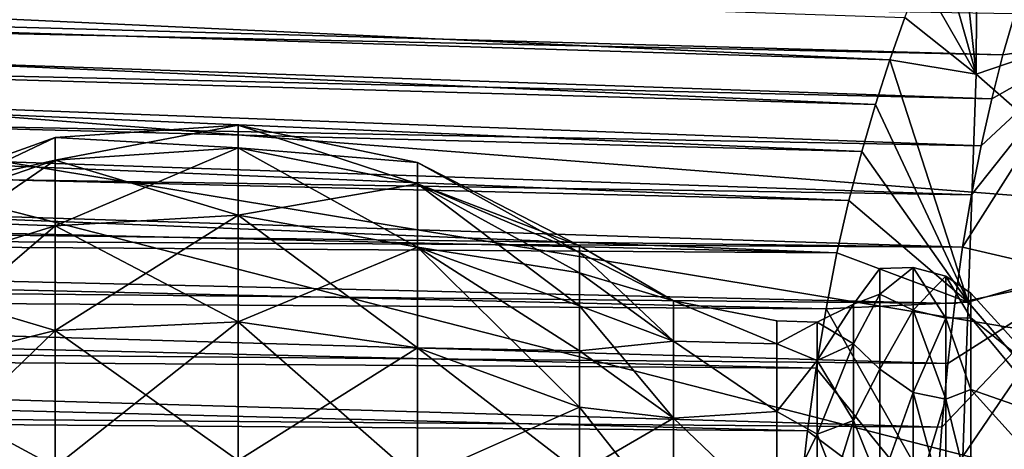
# Model space of a CAD drawing. Header units: millimetres. Extents: x -110 to 119, y -127 to 212.
# Tile 108 of 186: x 45.74 to 55.08, y 3.29 to 7.37. Entities that reach past the tile are written whole.
import ezdxf

# ---------------------------------------------------------------- set-up
doc = ezdxf.new("R2010")
doc.units = ezdxf.units.MM
doc.header["$LTSCALE"] = 26.699852
for name, color, linetype in [('39', 7, 'CONTINUOUS'), ('40', 7, 'CONTINUOUS'), ('449', 7, 'CONTINUOUS'), ('450', 7, 'CONTINUOUS'), ('453', 7, 'CONTINUOUS'), ('454', 7, 'CONTINUOUS'), ('458', 7, 'CONTINUOUS'), ('5', 7, 'CONTINUOUS')]:
    doc.layers.add(name, color=color, linetype=linetype)

msp = doc.modelspace()

# ---------------------------------------------------------------- linework, layer by layer
at = {"layer": '39', "color": 7, "linetype": 'CONTINUOUS', "true_color": 0xa2afbf}
for points in [[(54.8199, 8.8721, -7.6113), (54.8098, 6.8494, -8.6826), (54.6289, 8.5132, -7.833), (54.8199, 8.8721, -7.6113)], [(54.8199, 8.8721, -7.6113), (56.8689, 7.5532, -8.6442), (54.8098, 6.8494, -8.6826), (54.8199, 8.8721, -7.6113)], [(54.6289, 8.5132, -7.833), (54.8098, 6.8494, -8.6826), (54.4463, 8.1345, -8.0502), (54.6289, 8.5132, -7.833)], [(54.4463, 8.1345, -8.0502), (54.8098, 6.8494, -8.6826), (54.2862, 7.7657, -8.2465), (54.4463, 8.1345, -8.0502)], [(54.2862, 7.7657, -8.2465), (54.8098, 6.8494, -8.6826), (54.1346, 7.3847, -8.435), (54.2862, 7.7657, -8.2465)], [(56.8689, 7.5532, -8.6442), (56.6354, 5.2429, -9.7588), (54.8098, 6.8494, -8.6826), (56.8689, 7.5532, -8.6442)], [(54.1346, 7.3847, -8.435), (54.8098, 6.8494, -8.6826), (53.9909, 6.9857, -8.6178), (54.1346, 7.3847, -8.435)], [(55.0636, 7.0313, 8.5507), (55.9189, 7.1591, 8.5026), (55.1761, 7.4216, 8.3705), (55.0636, 7.0313, 8.5507)], [(55.8485, 4.9342, 9.3694), (55.9189, 7.1591, 8.5026), (54.6799, 5.2063, 9.2266), (55.8485, 4.9342, 9.3694)], [(54.6799, 5.2063, 9.2266), (55.9189, 7.1591, 8.5026), (54.7643, 5.703, 9.0678), (54.6799, 5.2063, 9.2266)], [(54.7643, 5.703, 9.0678), (55.9189, 7.1591, 8.5026), (54.8579, 6.1698, 8.9019), (54.7643, 5.703, 9.0678)], [(54.8579, 6.1698, 8.9019), (55.9189, 7.1591, 8.5026), (54.9581, 6.6139, 8.7285), (54.8579, 6.1698, 8.9019)], [(54.9581, 6.6139, 8.7285), (55.9189, 7.1591, 8.5026), (55.0636, 7.0313, 8.5507), (54.9581, 6.6139, 8.7285)], [(53.9909, 6.9857, -8.6178), (54.7325, 4.6843, -9.482), (53.8548, 6.5622, -8.7965), (53.9909, 6.9857, -8.6178)], [(54.8098, 6.8494, -8.6826), (54.7325, 4.6843, -9.482), (53.9909, 6.9857, -8.6178), (54.8098, 6.8494, -8.6826)], [(54.8098, 6.8494, -8.6826), (56.6354, 5.2429, -9.7588), (54.7325, 4.6843, -9.482), (54.8098, 6.8494, -8.6826)], [(53.8548, 6.5622, -8.7965), (54.7325, 4.6843, -9.482), (53.725, 6.1162, -8.9689), (53.8548, 6.5622, -8.7965)], [(53.725, 6.1162, -8.9689), (54.7325, 4.6843, -9.482), (53.6023, 5.6492, -9.1331), (53.725, 6.1162, -8.9689)], [(53.6023, 5.6492, -9.1331), (54.7325, 4.6843, -9.482), (53.4892, 5.154, -9.2897), (53.6023, 5.6492, -9.1331)], [(56.6354, 5.2429, -9.7588), (56.4294, 2.7054, -10.4447), (54.7325, 4.6843, -9.482), (56.6354, 5.2429, -9.7588)], [(53.4892, 5.154, -9.2897), (54.7325, 4.6843, -9.482), (53.3874, 4.6235, -9.4385), (53.4892, 5.154, -9.2897)], [(54.6064, 4.6723, 9.3781), (55.8485, 4.9342, 9.3694), (54.6799, 5.2063, 9.2266), (54.6064, 4.6723, 9.3781)], [(55.7569, 2.5293, 9.9035), (55.8485, 4.9342, 9.3694), (54.4371, 2.8619, 9.7576), (55.7569, 2.5293, 9.9035)], [(54.4371, 2.8619, 9.7576), (55.8485, 4.9342, 9.3694), (54.4843, 3.4993, 9.6464), (54.4371, 2.8619, 9.7576)], [(54.4843, 3.4993, 9.6464), (55.8485, 4.9342, 9.3694), (54.5413, 4.1028, 9.519), (54.4843, 3.4993, 9.6464)], [(54.5413, 4.1028, 9.519), (55.8485, 4.9342, 9.3694), (54.6064, 4.6723, 9.3781), (54.5413, 4.1028, 9.519)], [(54.7325, 4.6843, -9.482), (54.6561, 2.3869, -9.9755), (53.3874, 4.6235, -9.4385), (54.7325, 4.6843, -9.482)], [(54.7325, 4.6843, -9.482), (56.4294, 2.7054, -10.4447), (54.6561, 2.3869, -9.9755), (54.7325, 4.6843, -9.482)], [(53.3874, 4.6235, -9.4385), (54.6561, 2.3869, -9.9755), (53.2938, 4.0609, -9.5763), (53.3874, 4.6235, -9.4385)], [(53.2938, 4.0609, -9.5763), (54.6561, 2.3869, -9.9755), (53.21, 3.4661, -9.7008), (53.2938, 4.0609, -9.5763)], [(53.21, 3.4661, -9.7008), (54.6561, 2.3869, -9.9755), (53.1402, 2.8371, -9.8095), (53.21, 3.4661, -9.7008)]]:
    msp.add_3dface(points, dxfattribs=at)
at = {"layer": '40', "color": 7, "linetype": 'CONTINUOUS', "true_color": 0xa2afbf}
for points in [[(21.976, 7.9809, -9.6101), (22.0484, 8.4655, -9.3971), (53.9909, 6.9857, -8.6178), (21.976, 7.9809, -9.6101)], [(22.0484, 8.4655, -9.3971), (54.1346, 7.3847, -8.435), (53.9909, 6.9857, -8.6178), (22.0484, 8.4655, -9.3971)], [(21.9001, 7.4774, -9.8138), (21.976, 7.9809, -9.6101), (53.8548, 6.5622, -8.7965), (21.9001, 7.4774, -9.8138)], [(21.976, 7.9809, -9.6101), (53.9909, 6.9857, -8.6178), (53.8548, 6.5622, -8.7965), (21.976, 7.9809, -9.6101)], [(55.0636, 7.0313, 8.5507), (55.1761, 7.4216, 8.3705), (22.9067, 7.9376, 9.5872), (55.0636, 7.0313, 8.5507)], [(23.0742, 7.7176, 9.6694), (55.0636, 7.0313, 8.5507), (22.9067, 7.9376, 9.5872), (23.0742, 7.7176, 9.6694)], [(54.9581, 6.6139, 8.7285), (55.0636, 7.0313, 8.5507), (23.0742, 7.7176, 9.6694), (54.9581, 6.6139, 8.7285)], [(23.3418, 7.3463, 9.8019), (54.9581, 6.6139, 8.7285), (23.0742, 7.7176, 9.6694), (23.3418, 7.3463, 9.8019)], [(21.8239, 6.9594, -10.0057), (21.9001, 7.4774, -9.8138), (53.725, 6.1162, -8.9689), (21.8239, 6.9594, -10.0057)], [(21.9001, 7.4774, -9.8138), (53.8548, 6.5622, -8.7965), (53.725, 6.1162, -8.9689), (21.9001, 7.4774, -9.8138)], [(54.8579, 6.1698, 8.9019), (54.9581, 6.6139, 8.7285), (23.3418, 7.3463, 9.8019), (54.8579, 6.1698, 8.9019)], [(23.7217, 6.7669, 9.993), (54.8579, 6.1698, 8.9019), (23.3418, 7.3463, 9.8019), (23.7217, 6.7669, 9.993)], [(21.7507, 6.4316, -10.1837), (21.8239, 6.9594, -10.0057), (53.6023, 5.6492, -9.1331), (21.7507, 6.4316, -10.1837)], [(21.8239, 6.9594, -10.0057), (53.725, 6.1162, -8.9689), (53.6023, 5.6492, -9.1331), (21.8239, 6.9594, -10.0057)], [(54.7643, 5.703, 9.0678), (54.8579, 6.1698, 8.9019), (23.7217, 6.7669, 9.993), (54.7643, 5.703, 9.0678)], [(24.0623, 6.1843, 10.1666), (54.7643, 5.703, 9.0678), (23.7217, 6.7669, 9.993), (24.0623, 6.1843, 10.1666)], [(21.683, 5.899, -10.3462), (21.7507, 6.4316, -10.1837), (53.4892, 5.154, -9.2897), (21.683, 5.899, -10.3462)], [(21.7507, 6.4316, -10.1837), (53.6023, 5.6492, -9.1331), (53.4892, 5.154, -9.2897), (21.7507, 6.4316, -10.1837)], [(54.6799, 5.2063, 9.2266), (54.7643, 5.703, 9.0678), (24.0623, 6.1843, 10.1666), (54.6799, 5.2063, 9.2266)], [(24.3756, 5.5863, 10.3262), (54.6799, 5.2063, 9.2266), (24.0623, 6.1843, 10.1666), (24.3756, 5.5863, 10.3262)], [(21.617, 5.3635, -10.4932), (21.683, 5.899, -10.3462), (53.4892, 5.154, -9.2897), (21.617, 5.3635, -10.4932)], [(24.4767, 5.377, 10.3777), (54.6799, 5.2063, 9.2266), (24.3756, 5.5863, 10.3262), (24.4767, 5.377, 10.3777)], [(21.5526, 4.8224, -10.6258), (21.617, 5.3635, -10.4932), (53.3874, 4.6235, -9.4385), (21.5526, 4.8224, -10.6258)], [(21.617, 5.3635, -10.4932), (53.4892, 5.154, -9.2897), (53.3874, 4.6235, -9.4385), (21.617, 5.3635, -10.4932)], [(54.6064, 4.6723, 9.3781), (54.6799, 5.2063, 9.2266), (24.4767, 5.377, 10.3777), (54.6064, 4.6723, 9.3781)], [(24.6556, 4.981, 10.4692), (54.6064, 4.6723, 9.3781), (24.4767, 5.377, 10.3777), (24.6556, 4.981, 10.4692)], [(54.5413, 4.1028, 9.519), (54.6064, 4.6723, 9.3781), (24.6556, 4.981, 10.4692), (54.5413, 4.1028, 9.519)], [(24.9022, 4.3662, 10.5962), (54.5413, 4.1028, 9.519), (24.6556, 4.981, 10.4692), (24.9022, 4.3662, 10.5962)], [(21.4927, 4.2724, -10.7447), (21.5526, 4.8224, -10.6258), (53.2938, 4.0609, -9.5763), (21.4927, 4.2724, -10.7447)], [(21.5526, 4.8224, -10.6258), (53.3874, 4.6235, -9.4385), (53.2938, 4.0609, -9.5763), (21.5526, 4.8224, -10.6258)], [(54.4843, 3.4993, 9.6464), (54.5413, 4.1028, 9.519), (24.9022, 4.3662, 10.5962), (54.4843, 3.4993, 9.6464)], [(25.1166, 3.7371, 10.7079), (54.4843, 3.4993, 9.6464), (24.9022, 4.3662, 10.5962), (25.1166, 3.7371, 10.7079)], [(21.44, 3.71, -10.8502), (21.4927, 4.2724, -10.7447), (53.21, 3.4661, -9.7008), (21.44, 3.71, -10.8502)], [(21.4927, 4.2724, -10.7447), (53.2938, 4.0609, -9.5763), (53.21, 3.4661, -9.7008), (21.4927, 4.2724, -10.7447)], [(54.4371, 2.8619, 9.7576), (54.4843, 3.4993, 9.6464), (25.1166, 3.7371, 10.7079), (54.4371, 2.8619, 9.7576)], [(25.2993, 3.0879, 10.8042), (54.4371, 2.8619, 9.7576), (25.1166, 3.7371, 10.7079), (25.2993, 3.0879, 10.8042)], [(21.3971, 3.132, -10.9423), (21.44, 3.71, -10.8502), (53.1402, 2.8371, -9.8095), (21.3971, 3.132, -10.9423)], [(21.44, 3.71, -10.8502), (53.21, 3.4661, -9.7008), (53.1402, 2.8371, -9.8095), (21.44, 3.71, -10.8502)]]:
    msp.add_3dface(points, dxfattribs=at)
at = {"layer": '449', "color": 7, "linetype": 'CONTINUOUS', "true_color": 0xa2afbf}
for points in [[(53.8981, 5.0063, 50.025), (53.8981, 4.7613, 51.572), (54.212, 5.0161, 50.7462), (53.8981, 5.0063, 50.025)], [(54.212, 5.0161, 50.7462), (53.8981, 4.7613, 51.572), (54.212, 4.6097, 52.1302), (54.212, 5.0161, 50.7462)], [(53.8981, 4.7613, 48.478), (53.8981, 5.0063, 50.025), (54.212, 5.0161, 49.3038), (53.8981, 4.7613, 48.478)], [(54.212, 5.0161, 49.3038), (53.8981, 5.0063, 50.025), (54.212, 5.0161, 50.7462), (54.212, 5.0161, 49.3038)], [(54.212, 4.6097, 47.9198), (53.8981, 4.7613, 48.478), (54.212, 5.0161, 49.3038), (54.212, 4.6097, 47.9198)], [(54.212, 4.6097, 47.9198), (54.212, 5.0161, 49.3038), (54.5207, 4.5326, 47.955), (54.212, 4.6097, 47.9198)], [(54.212, 5.0161, 49.3038), (54.212, 5.0161, 50.7462), (54.5207, 4.9321, 49.3159), (54.212, 5.0161, 49.3038)], [(54.5207, 4.5326, 47.955), (54.212, 5.0161, 49.3038), (54.5207, 4.9321, 49.3159), (54.5207, 4.5326, 47.955)], [(54.212, 5.0161, 50.7462), (54.212, 4.6097, 52.1302), (54.5207, 4.9321, 50.7341), (54.212, 5.0161, 50.7462)], [(54.5207, 4.9321, 49.3159), (54.212, 5.0161, 50.7462), (54.5207, 4.9321, 50.7341), (54.5207, 4.9321, 49.3159)], [(54.5207, 4.9321, 50.7341), (54.212, 4.6097, 52.1302), (54.5207, 4.5326, 52.095), (54.5207, 4.9321, 50.7341)], [(54.5207, 4.5326, 47.955), (54.5207, 4.9321, 49.3159), (54.759, 4.5365, 48.551), (54.5207, 4.5326, 47.955)], [(54.5207, 4.9321, 49.3159), (54.5207, 4.9321, 50.7341), (54.759, 4.77, 50.025), (54.5207, 4.9321, 49.3159)], [(54.759, 4.5365, 48.551), (54.5207, 4.9321, 49.3159), (54.759, 4.77, 50.025), (54.759, 4.5365, 48.551)], [(54.5207, 4.9321, 50.7341), (54.5207, 4.5326, 52.095), (54.759, 4.5365, 51.499), (54.5207, 4.9321, 50.7341)], [(54.759, 4.77, 50.025), (54.5207, 4.9321, 50.7341), (54.759, 4.5365, 51.499), (54.759, 4.77, 50.025)], [(53.8981, 4.7613, 51.572), (53.8981, 4.0502, 52.9676), (54.212, 4.6097, 52.1302), (53.8981, 4.7613, 51.572)], [(53.8981, 4.0502, 47.0824), (53.8981, 4.7613, 48.478), (54.212, 4.6097, 47.9198), (53.8981, 4.0502, 47.0824)], [(54.212, 4.6097, 52.1302), (53.8981, 4.0502, 52.9676), (54.212, 3.8299, 53.3436), (54.212, 4.6097, 52.1302)], [(54.212, 3.8299, 46.7064), (53.8981, 4.0502, 47.0824), (54.212, 4.6097, 47.9198), (54.212, 3.8299, 46.7064)], [(54.212, 3.8299, 46.7064), (54.212, 4.6097, 47.9198), (54.5207, 3.7658, 46.7619), (54.212, 3.8299, 46.7064)], [(54.5207, 3.7658, 46.7619), (54.212, 4.6097, 47.9198), (54.5207, 4.5326, 47.955), (54.5207, 3.7658, 46.7619)], [(54.212, 4.6097, 52.1302), (54.212, 3.8299, 53.3436), (54.5207, 4.5326, 52.095), (54.212, 4.6097, 52.1302)], [(54.5207, 4.5326, 52.095), (54.212, 3.8299, 53.3436), (54.5207, 3.7658, 53.2881), (54.5207, 4.5326, 52.095)], [(54.759, 3.859, 47.2213), (54.5207, 4.5326, 47.955), (54.759, 4.5365, 48.551), (54.759, 3.859, 47.2213)], [(54.759, 4.5365, 51.499), (54.5207, 4.5326, 52.095), (54.759, 3.859, 52.8287), (54.759, 4.5365, 51.499)], [(54.5207, 3.7658, 46.7619), (54.5207, 4.5326, 47.955), (54.759, 3.859, 47.2213), (54.5207, 3.7658, 46.7619)], [(54.5207, 4.5326, 52.095), (54.5207, 3.7658, 53.2881), (54.759, 3.859, 52.8287), (54.5207, 4.5326, 52.095)], [(53.8981, 4.0502, 52.9676), (53.8981, 2.9426, 54.0752), (54.212, 3.8299, 53.3436), (53.8981, 4.0502, 52.9676)], [(53.8981, 2.9426, 45.9748), (53.8981, 4.0502, 47.0824), (54.212, 3.8299, 46.7064), (53.8981, 2.9426, 45.9748)], [(54.212, 3.8299, 53.3436), (53.8981, 2.9426, 54.0752), (54.212, 2.7398, 54.2882), (54.212, 3.8299, 53.3436)], [(54.212, 2.7398, 45.7618), (53.8981, 2.9426, 45.9748), (54.212, 3.8299, 46.7064), (54.212, 2.7398, 45.7618)], [(54.212, 2.7398, 45.7618), (54.212, 3.8299, 46.7064), (54.5207, 2.6939, 45.8332), (54.212, 2.7398, 45.7618)], [(54.5207, 2.6939, 45.8332), (54.212, 3.8299, 46.7064), (54.5207, 3.7658, 46.7619), (54.5207, 2.6939, 45.8332)], [(54.212, 3.8299, 53.3436), (54.212, 2.7398, 54.2882), (54.5207, 3.7658, 53.2881), (54.212, 3.8299, 53.3436)], [(54.759, 2.8037, 46.166), (54.5207, 3.7658, 46.7619), (54.759, 3.859, 47.2213), (54.759, 2.8037, 46.166)], [(54.759, 3.859, 52.8287), (54.5207, 3.7658, 53.2881), (54.759, 2.8037, 53.884), (54.759, 3.859, 52.8287)], [(54.5207, 3.7658, 53.2881), (54.212, 2.7398, 54.2882), (54.5207, 2.6939, 54.2168), (54.5207, 3.7658, 53.2881)], [(54.5207, 2.6939, 45.8332), (54.5207, 3.7658, 46.7619), (54.759, 2.8037, 46.166), (54.5207, 2.6939, 45.8332)], [(54.5207, 3.7658, 53.2881), (54.5207, 2.6939, 54.2168), (54.759, 2.8037, 53.884), (54.5207, 3.7658, 53.2881)]]:
    msp.add_3dface(points, dxfattribs=at)
at = {"layer": '450', "color": 7, "linetype": 'CONTINUOUS', "true_color": 0xa2afbf}
for points in [[(54.759, 4.5365, 48.551), (54.759, 4.77, 50.025), (55.5539, 3.8962, 49.4648), (54.759, 4.5365, 48.551)], [(54.759, 4.77, 50.025), (54.759, 4.5365, 51.499), (55.5539, 3.8962, 50.5852), (54.759, 4.77, 50.025)], [(55.5539, 3.8962, 49.4648), (54.759, 4.77, 50.025), (55.5539, 3.8962, 50.5852), (55.5539, 3.8962, 49.4648)], [(54.759, 3.859, 47.2213), (54.759, 4.5365, 48.551), (55.5539, 3.5806, 48.3898), (54.759, 3.859, 47.2213)], [(55.5539, 3.5806, 48.3898), (54.759, 4.5365, 48.551), (55.5539, 3.8962, 49.4648), (55.5539, 3.5806, 48.3898)], [(54.759, 4.5365, 51.499), (54.759, 3.859, 52.8287), (55.5539, 3.5806, 51.6602), (54.759, 4.5365, 51.499)], [(55.5539, 3.8962, 50.5852), (54.759, 4.5365, 51.499), (55.5539, 3.5806, 51.6602), (55.5539, 3.8962, 50.5852)], [(54.759, 2.8037, 46.166), (54.759, 3.859, 47.2213), (55.5539, 2.9748, 47.4473), (54.759, 2.8037, 46.166)], [(55.5539, 2.9748, 47.4473), (54.759, 3.859, 47.2213), (55.5539, 3.5806, 48.3898), (55.5539, 2.9748, 47.4473)], [(54.759, 3.859, 52.8287), (54.759, 2.8037, 53.884), (55.5539, 2.9748, 52.6027), (54.759, 3.859, 52.8287)], [(55.5539, 3.5806, 51.6602), (54.759, 3.859, 52.8287), (55.5539, 2.9748, 52.6027), (55.5539, 3.5806, 51.6602)]]:
    msp.add_3dface(points, dxfattribs=at)
at = {"layer": '453', "color": 7, "linetype": 'CONTINUOUS', "true_color": 0xa2afbf}
for points in [[(51.0486, 5.22, 50.025), (51.0486, 5.1557, 50.8416), (51.94, 4.6975, 50.7004), (51.0486, 5.22, 50.025)], [(51.0486, 5.1557, 49.2084), (51.0486, 5.22, 50.025), (51.94, 4.6975, 49.3496), (51.0486, 5.1557, 49.2084)], [(51.94, 4.6975, 49.3496), (51.0486, 5.22, 50.025), (51.94, 4.6975, 50.7004), (51.94, 4.6975, 49.3496)], [(51.0486, 5.1557, 50.8416), (51.0486, 4.9645, 51.6381), (51.94, 4.6975, 50.7004), (51.0486, 5.1557, 50.8416)], [(51.0486, 4.9645, 48.4119), (51.0486, 5.1557, 49.2084), (51.94, 4.317, 48.0535), (51.0486, 4.9645, 48.4119)], [(51.94, 4.317, 48.0535), (51.0486, 5.1557, 49.2084), (51.94, 4.6975, 49.3496), (51.94, 4.317, 48.0535)], [(51.0486, 4.9645, 51.6381), (51.0486, 4.6511, 52.3948), (51.94, 4.317, 51.9965), (51.0486, 4.9645, 51.6381)], [(51.94, 4.6975, 50.7004), (51.0486, 4.9645, 51.6381), (51.94, 4.317, 51.9965), (51.94, 4.6975, 50.7004)], [(51.0486, 4.6511, 47.6552), (51.0486, 4.9645, 48.4119), (51.94, 4.317, 48.0535), (51.0486, 4.6511, 47.6552)], [(51.94, 4.317, 48.0535), (51.94, 4.6975, 49.3496), (52.9218, 4.2893, 48.6313), (51.94, 4.317, 48.0535)], [(51.94, 4.6975, 49.3496), (51.94, 4.6975, 50.7004), (52.9218, 4.51, 50.025), (51.94, 4.6975, 49.3496)], [(52.9218, 4.2893, 48.6313), (51.94, 4.6975, 49.3496), (52.9218, 4.51, 50.025), (52.9218, 4.2893, 48.6313)], [(51.94, 4.6975, 50.7004), (51.94, 4.317, 51.9965), (52.9218, 4.2893, 51.4187), (51.94, 4.6975, 50.7004)], [(52.9218, 4.51, 50.025), (51.94, 4.6975, 50.7004), (52.9218, 4.2893, 51.4187), (52.9218, 4.51, 50.025)], [(51.0486, 4.6511, 52.3948), (51.0486, 4.2231, 53.0932), (51.94, 4.317, 51.9965), (51.0486, 4.6511, 52.3948)], [(51.0486, 4.2231, 46.9568), (51.0486, 4.6511, 47.6552), (51.94, 3.5867, 46.9171), (51.0486, 4.2231, 46.9568)], [(51.94, 3.5867, 46.9171), (51.0486, 4.6511, 47.6552), (51.94, 4.317, 48.0535), (51.94, 3.5867, 46.9171)], [(51.94, 4.317, 51.9965), (51.0486, 4.2231, 53.0932), (51.94, 3.5867, 53.1329), (51.94, 4.317, 51.9965)], [(51.94, 3.5867, 46.9171), (51.94, 4.317, 48.0535), (52.9218, 3.6487, 47.3741), (51.94, 3.5867, 46.9171)], [(52.9218, 3.6487, 47.3741), (51.94, 4.317, 48.0535), (52.9218, 4.2893, 48.6313), (52.9218, 3.6487, 47.3741)], [(51.94, 4.317, 51.9965), (51.94, 3.5867, 53.1329), (52.9218, 3.6487, 52.6759), (51.94, 4.317, 51.9965)], [(52.9218, 4.2893, 51.4187), (51.94, 4.317, 51.9965), (52.9218, 3.6487, 52.6759), (52.9218, 4.2893, 51.4187)], [(51.0486, 4.2231, 53.0932), (51.0486, 3.6911, 53.7161), (51.94, 3.5867, 53.1329), (51.0486, 4.2231, 53.0932)], [(51.0486, 3.6911, 46.3339), (51.0486, 4.2231, 46.9568), (51.94, 3.5867, 46.9171), (51.0486, 3.6911, 46.3339)], [(51.0486, 3.6911, 53.7161), (51.0486, 3.0682, 54.2481), (51.94, 3.5867, 53.1329), (51.0486, 3.6911, 53.7161)], [(51.0486, 3.0682, 45.8019), (51.0486, 3.6911, 46.3339), (51.94, 2.5658, 46.0326), (51.0486, 3.0682, 45.8019)], [(51.94, 2.5658, 46.0326), (51.0486, 3.6911, 46.3339), (51.94, 3.5867, 46.9171), (51.94, 2.5658, 46.0326)], [(52.9218, 2.6509, 46.3763), (51.94, 3.5867, 46.9171), (52.9218, 3.6487, 47.3741), (52.9218, 2.6509, 46.3763)], [(52.9218, 3.6487, 52.6759), (51.94, 3.5867, 53.1329), (52.9218, 2.6509, 53.6737), (52.9218, 3.6487, 52.6759)], [(51.94, 3.5867, 53.1329), (51.0486, 3.0682, 54.2481), (51.94, 2.5658, 54.0174), (51.94, 3.5867, 53.1329)], [(51.94, 2.5658, 46.0326), (51.94, 3.5867, 46.9171), (52.9218, 2.6509, 46.3763), (51.94, 2.5658, 46.0326)], [(51.94, 3.5867, 53.1329), (51.94, 2.5658, 54.0174), (52.9218, 2.6509, 53.6737), (51.94, 3.5867, 53.1329)]]:
    msp.add_3dface(points, dxfattribs=at)
at = {"layer": '454', "color": 7, "linetype": 'CONTINUOUS', "true_color": 0xa2afbf}
for points in [[(53.8981, 4.7613, 51.572), (53.8981, 5.0063, 50.025), (53.6466, 4.6682, 50.6962), (53.8981, 4.7613, 51.572)], [(53.8981, 5.0063, 50.025), (53.8981, 4.7613, 48.478), (53.6466, 4.6682, 49.3538), (53.8981, 5.0063, 50.025)], [(53.6466, 4.6682, 50.6962), (53.8981, 5.0063, 50.025), (53.6466, 4.6682, 49.3538), (53.6466, 4.6682, 50.6962)], [(53.8981, 4.0502, 52.9676), (53.8981, 4.7613, 51.572), (53.6466, 4.29, 51.9842), (53.8981, 4.0502, 52.9676)], [(53.6466, 4.29, 51.9842), (53.8981, 4.7613, 51.572), (53.6466, 4.6682, 50.6962), (53.6466, 4.29, 51.9842)], [(53.8981, 4.7613, 48.478), (53.8981, 4.0502, 47.0824), (53.6466, 4.29, 48.0658), (53.8981, 4.7613, 48.478)], [(53.6466, 4.6682, 49.3538), (53.8981, 4.7613, 48.478), (53.6466, 4.29, 48.0658), (53.6466, 4.6682, 49.3538)], [(53.6466, 4.29, 51.9842), (53.6466, 4.6682, 50.6962), (53.304, 4.1316, 51.9119), (53.6466, 4.29, 51.9842)], [(53.6466, 4.6682, 50.6962), (53.6466, 4.6682, 49.3538), (53.304, 4.4959, 50.6714), (53.6466, 4.6682, 50.6962)], [(53.304, 4.1316, 51.9119), (53.6466, 4.6682, 50.6962), (53.304, 4.4959, 50.6714), (53.304, 4.1316, 51.9119)], [(53.6466, 4.6682, 49.3538), (53.6466, 4.29, 48.0658), (53.304, 4.4959, 49.3786), (53.6466, 4.6682, 49.3538)], [(53.304, 4.4959, 50.6714), (53.6466, 4.6682, 49.3538), (53.304, 4.4959, 49.3786), (53.304, 4.4959, 50.6714)], [(52.9218, 4.2893, 48.6313), (52.9218, 4.51, 50.025), (53.304, 4.4959, 49.3786), (52.9218, 4.2893, 48.6313)], [(52.9218, 4.51, 50.025), (52.9218, 4.2893, 51.4187), (53.304, 4.4959, 50.6714), (52.9218, 4.51, 50.025)], [(52.9218, 4.51, 50.025), (53.304, 4.4959, 50.6714), (53.304, 4.4959, 49.3786), (52.9218, 4.51, 50.025)], [(52.9218, 4.2893, 48.6313), (53.304, 4.4959, 49.3786), (53.304, 4.1316, 48.1381), (52.9218, 4.2893, 48.6313)], [(52.9218, 4.2893, 51.4187), (53.304, 4.1316, 51.9119), (53.304, 4.4959, 50.6714), (52.9218, 4.2893, 51.4187)], [(53.304, 4.4959, 49.3786), (53.6466, 4.29, 48.0658), (53.304, 4.1316, 48.1381), (53.304, 4.4959, 49.3786)], [(52.9218, 3.6487, 47.3741), (52.9218, 4.2893, 48.6313), (53.304, 4.1316, 48.1381), (52.9218, 3.6487, 47.3741)], [(52.9218, 4.2893, 51.4187), (52.9218, 3.6487, 52.6759), (53.304, 4.1316, 51.9119), (52.9218, 4.2893, 51.4187)], [(53.6466, 3.5643, 53.1135), (53.6466, 4.29, 51.9842), (53.304, 3.4327, 52.9994), (53.6466, 3.5643, 53.1135)], [(53.304, 3.4327, 52.9994), (53.6466, 4.29, 51.9842), (53.304, 4.1316, 51.9119), (53.304, 3.4327, 52.9994)], [(53.6466, 4.29, 48.0658), (53.6466, 3.5643, 46.9365), (53.304, 4.1316, 48.1381), (53.6466, 4.29, 48.0658)], [(53.6466, 3.5643, 53.1135), (53.8981, 4.0502, 52.9676), (53.6466, 4.29, 51.9842), (53.6466, 3.5643, 53.1135)], [(53.6466, 4.29, 48.0658), (53.8981, 4.0502, 47.0824), (53.6466, 3.5643, 46.9365), (53.6466, 4.29, 48.0658)], [(52.9218, 3.6487, 47.3741), (53.304, 4.1316, 48.1381), (53.304, 3.4327, 47.0506), (52.9218, 3.6487, 47.3741)], [(52.9218, 3.6487, 52.6759), (53.304, 3.4327, 52.9994), (53.304, 4.1316, 51.9119), (52.9218, 3.6487, 52.6759)], [(53.304, 4.1316, 48.1381), (53.6466, 3.5643, 46.9365), (53.304, 3.4327, 47.0506), (53.304, 4.1316, 48.1381)], [(53.8981, 2.9426, 54.0752), (53.8981, 4.0502, 52.9676), (53.6466, 3.5643, 53.1135), (53.8981, 2.9426, 54.0752)], [(53.8981, 4.0502, 47.0824), (53.8981, 2.9426, 45.9748), (53.6466, 3.5643, 46.9365), (53.8981, 4.0502, 47.0824)], [(52.9218, 2.6509, 46.3763), (52.9218, 3.6487, 47.3741), (53.304, 3.4327, 47.0506), (52.9218, 2.6509, 46.3763)], [(52.9218, 3.6487, 52.6759), (52.9218, 2.6509, 53.6737), (53.304, 3.4327, 52.9994), (52.9218, 3.6487, 52.6759)], [(53.6466, 2.5498, 53.9925), (53.6466, 3.5643, 53.1135), (53.304, 2.4556, 53.8461), (53.6466, 2.5498, 53.9925)], [(53.304, 2.4556, 53.8461), (53.6466, 3.5643, 53.1135), (53.304, 3.4327, 52.9994), (53.304, 2.4556, 53.8461)], [(53.6466, 3.5643, 46.9365), (53.6466, 2.5498, 46.0575), (53.304, 3.4327, 47.0506), (53.6466, 3.5643, 46.9365)], [(53.6466, 2.5498, 53.9925), (53.8981, 2.9426, 54.0752), (53.6466, 3.5643, 53.1135), (53.6466, 2.5498, 53.9925)], [(53.6466, 3.5643, 46.9365), (53.8981, 2.9426, 45.9748), (53.6466, 2.5498, 46.0575), (53.6466, 3.5643, 46.9365)], [(52.9218, 2.6509, 46.3763), (53.304, 3.4327, 47.0506), (53.304, 2.4556, 46.2039), (52.9218, 2.6509, 46.3763)], [(52.9218, 2.6509, 53.6737), (53.304, 2.4556, 53.8461), (53.304, 3.4327, 52.9994), (52.9218, 2.6509, 53.6737)], [(53.304, 3.4327, 47.0506), (53.6466, 2.5498, 46.0575), (53.304, 2.4556, 46.2039), (53.304, 3.4327, 47.0506)]]:
    msp.add_3dface(points, dxfattribs=at)
at = {"layer": '458', "color": 7, "linetype": 'CONTINUOUS', "true_color": 0xa2afbf}
for points in [[(46.0809, 6.2463, 50.025), (46.0809, 6.0334, 51.6417), (47.8143, 6.3652, 50.025), (46.0809, 6.2463, 50.025)], [(47.8143, 6.1483, 48.3776), (46.0809, 6.2463, 50.025), (47.8143, 6.3652, 50.025), (47.8143, 6.1483, 48.3776)], [(47.8143, 6.3652, 50.025), (46.0809, 6.0334, 51.6417), (47.8143, 6.1483, 51.6724), (47.8143, 6.3652, 50.025)], [(47.8143, 6.1483, 48.3776), (47.8143, 6.3652, 50.025), (49.5156, 5.8072, 48.469), (47.8143, 6.1483, 48.3776)], [(47.8143, 6.3652, 50.025), (47.8143, 6.1483, 51.6724), (49.5156, 6.0121, 50.025), (47.8143, 6.3652, 50.025)], [(49.5156, 5.8072, 48.469), (47.8143, 6.3652, 50.025), (49.5156, 6.0121, 50.025), (49.5156, 5.8072, 48.469)], [(44.4438, 5.664, 50.025), (44.4438, 5.471, 51.491), (46.0809, 6.2463, 50.025), (44.4438, 5.664, 50.025)], [(46.0809, 6.0334, 48.4083), (44.4438, 5.664, 50.025), (46.0809, 6.2463, 50.025), (46.0809, 6.0334, 48.4083)], [(46.0809, 6.2463, 50.025), (44.4438, 5.471, 51.491), (46.0809, 6.0334, 51.6417), (46.0809, 6.2463, 50.025)], [(46.0809, 6.0334, 48.4083), (46.0809, 6.2463, 50.025), (47.8143, 6.1483, 48.3776), (46.0809, 6.0334, 48.4083)], [(47.8143, 5.5124, 46.8424), (46.0809, 6.0334, 48.4083), (47.8143, 6.1483, 48.3776), (47.8143, 5.5124, 46.8424)], [(46.0809, 6.0334, 51.6417), (46.0809, 5.4094, 53.1481), (47.8143, 6.1483, 51.6724), (46.0809, 6.0334, 51.6417)], [(47.8143, 6.1483, 51.6724), (46.0809, 5.4094, 53.1481), (47.8143, 5.5124, 53.2076), (47.8143, 6.1483, 51.6724)], [(47.8143, 5.5124, 46.8424), (47.8143, 6.1483, 48.3776), (49.5156, 5.2066, 47.019), (47.8143, 5.5124, 46.8424)], [(49.5156, 5.2066, 47.019), (47.8143, 6.1483, 48.3776), (49.5156, 5.8072, 48.469), (49.5156, 5.2066, 47.019)], [(47.8143, 6.1483, 51.6724), (47.8143, 5.5124, 53.2076), (49.5156, 5.8072, 51.581), (47.8143, 6.1483, 51.6724)], [(49.5156, 6.0121, 50.025), (47.8143, 6.1483, 51.6724), (49.5156, 5.8072, 51.581), (49.5156, 6.0121, 50.025)], [(44.4438, 5.471, 48.559), (44.4438, 5.664, 50.025), (46.0809, 6.0334, 48.4083), (44.4438, 5.471, 48.559)], [(46.0809, 5.4094, 46.9019), (44.4438, 5.471, 48.559), (46.0809, 6.0334, 48.4083), (46.0809, 5.4094, 46.9019)], [(44.4438, 5.471, 51.491), (44.4438, 4.9052, 52.857), (46.0809, 6.0334, 51.6417), (44.4438, 5.471, 51.491)], [(46.0809, 6.0334, 51.6417), (44.4438, 4.9052, 52.857), (46.0809, 5.4094, 53.1481), (46.0809, 6.0334, 51.6417)], [(46.0809, 5.4094, 46.9019), (46.0809, 6.0334, 48.4083), (47.8143, 5.5124, 46.8424), (46.0809, 5.4094, 46.9019)], [(51.0486, 5.22, 50.025), (51.0486, 5.1557, 49.2084), (49.5156, 6.0121, 50.025), (51.0486, 5.22, 50.025)], [(51.0486, 5.22, 50.025), (49.5156, 6.0121, 50.025), (49.5156, 5.8072, 51.581), (51.0486, 5.22, 50.025)], [(51.0486, 5.1557, 49.2084), (49.5156, 5.8072, 48.469), (49.5156, 6.0121, 50.025), (51.0486, 5.1557, 49.2084)], [(49.5156, 5.8072, 51.581), (47.8143, 5.5124, 53.2076), (49.5156, 5.2066, 53.031), (49.5156, 5.8072, 51.581)], [(51.0486, 4.9645, 51.6381), (51.0486, 5.1557, 50.8416), (49.5156, 5.8072, 51.581), (51.0486, 4.9645, 51.6381)], [(51.0486, 4.9645, 51.6381), (49.5156, 5.8072, 51.581), (49.5156, 5.2066, 53.031), (51.0486, 4.9645, 51.6381)], [(51.0486, 5.1557, 50.8416), (51.0486, 5.22, 50.025), (49.5156, 5.8072, 51.581), (51.0486, 5.1557, 50.8416)], [(51.0486, 5.1557, 49.2084), (51.0486, 4.9645, 48.4119), (49.5156, 5.8072, 48.469), (51.0486, 5.1557, 49.2084)], [(51.0486, 4.9645, 48.4119), (51.0486, 4.6511, 47.6552), (49.5156, 5.8072, 48.469), (51.0486, 4.9645, 48.4119)], [(51.0486, 4.6511, 47.6552), (49.5156, 5.2066, 47.019), (49.5156, 5.8072, 48.469), (51.0486, 4.6511, 47.6552)], [(47.8143, 4.5009, 45.5241), (46.0809, 5.4094, 46.9019), (47.8143, 5.5124, 46.8424), (47.8143, 4.5009, 45.5241)], [(46.0809, 5.4094, 53.1481), (46.0809, 4.4168, 54.4418), (47.8143, 5.5124, 53.2076), (46.0809, 5.4094, 53.1481)], [(47.8143, 5.5124, 53.2076), (46.0809, 4.4168, 54.4418), (47.8143, 4.5009, 54.5259), (47.8143, 5.5124, 53.2076)], [(47.8143, 4.5009, 45.5241), (47.8143, 5.5124, 46.8424), (49.5156, 4.2512, 45.7738), (47.8143, 4.5009, 45.5241)], [(49.5156, 4.2512, 45.7738), (47.8143, 5.5124, 46.8424), (49.5156, 5.2066, 47.019), (49.5156, 4.2512, 45.7738)], [(47.8143, 5.5124, 53.2076), (47.8143, 4.5009, 54.5259), (49.5156, 5.2066, 53.031), (47.8143, 5.5124, 53.2076)], [(44.4438, 4.9052, 47.193), (44.4438, 5.471, 48.559), (46.0809, 5.4094, 46.9019), (44.4438, 4.9052, 47.193)], [(46.0809, 4.4168, 45.6082), (44.4438, 4.9052, 47.193), (46.0809, 5.4094, 46.9019), (46.0809, 4.4168, 45.6082)], [(44.4438, 4.9052, 52.857), (44.4438, 4.0051, 54.0301), (46.0809, 5.4094, 53.1481), (44.4438, 4.9052, 52.857)], [(46.0809, 5.4094, 53.1481), (44.4438, 4.0051, 54.0301), (46.0809, 4.4168, 54.4418), (46.0809, 5.4094, 53.1481)], [(46.0809, 4.4168, 45.6082), (46.0809, 5.4094, 46.9019), (47.8143, 4.5009, 45.5241), (46.0809, 4.4168, 45.6082)], [(49.5156, 5.2066, 53.031), (47.8143, 4.5009, 54.5259), (49.5156, 4.2512, 54.2762), (49.5156, 5.2066, 53.031)], [(51.0486, 4.2231, 53.0932), (51.0486, 4.6511, 52.3948), (49.5156, 5.2066, 53.031), (51.0486, 4.2231, 53.0932)], [(51.0486, 4.2231, 53.0932), (49.5156, 5.2066, 53.031), (49.5156, 4.2512, 54.2762), (51.0486, 4.2231, 53.0932)], [(51.0486, 4.6511, 52.3948), (51.0486, 4.9645, 51.6381), (49.5156, 5.2066, 53.031), (51.0486, 4.6511, 52.3948)], [(51.0486, 4.6511, 47.6552), (51.0486, 4.2231, 46.9568), (49.5156, 5.2066, 47.019), (51.0486, 4.6511, 47.6552)], [(51.0486, 4.2231, 46.9568), (51.0486, 3.6911, 46.3339), (49.5156, 5.2066, 47.019), (51.0486, 4.2231, 46.9568)], [(51.0486, 3.6911, 46.3339), (49.5156, 4.2512, 45.7738), (49.5156, 5.2066, 47.019), (51.0486, 3.6911, 46.3339)], [(44.4438, 4.0051, 46.0199), (44.4438, 4.9052, 47.193), (46.0809, 4.4168, 45.6082), (44.4438, 4.0051, 46.0199)], [(47.8143, 3.1826, 44.5126), (46.0809, 4.4168, 45.6082), (47.8143, 4.5009, 45.5241), (47.8143, 3.1826, 44.5126)], [(46.0809, 4.4168, 54.4418), (46.0809, 3.1231, 55.4344), (47.8143, 4.5009, 54.5259), (46.0809, 4.4168, 54.4418)], [(47.8143, 4.5009, 54.5259), (46.0809, 3.1231, 55.4344), (47.8143, 3.1826, 55.5374), (47.8143, 4.5009, 54.5259)], [(47.8143, 3.1826, 44.5126), (47.8143, 4.5009, 45.5241), (49.5156, 3.006, 44.8184), (47.8143, 3.1826, 44.5126)], [(49.5156, 3.006, 44.8184), (47.8143, 4.5009, 45.5241), (49.5156, 4.2512, 45.7738), (49.5156, 3.006, 44.8184)], [(47.8143, 4.5009, 54.5259), (47.8143, 3.1826, 55.5374), (49.5156, 4.2512, 54.2762), (47.8143, 4.5009, 54.5259)], [(46.0809, 3.1231, 44.6156), (44.4438, 4.0051, 46.0199), (46.0809, 4.4168, 45.6082), (46.0809, 3.1231, 44.6156)], [(44.4438, 4.0051, 54.0301), (44.4438, 2.832, 54.9302), (46.0809, 4.4168, 54.4418), (44.4438, 4.0051, 54.0301)], [(46.0809, 4.4168, 54.4418), (44.4438, 2.832, 54.9302), (46.0809, 3.1231, 55.4344), (46.0809, 4.4168, 54.4418)], [(46.0809, 3.1231, 44.6156), (46.0809, 4.4168, 45.6082), (47.8143, 3.1826, 44.5126), (46.0809, 3.1231, 44.6156)], [(49.5156, 4.2512, 54.2762), (47.8143, 3.1826, 55.5374), (49.5156, 3.006, 55.2316), (49.5156, 4.2512, 54.2762)], [(51.0486, 3.6911, 53.7161), (51.0486, 4.2231, 53.0932), (49.5156, 4.2512, 54.2762), (51.0486, 3.6911, 53.7161)], [(51.0486, 3.6911, 53.7161), (49.5156, 4.2512, 54.2762), (49.5156, 3.006, 55.2316), (51.0486, 3.6911, 53.7161)], [(51.0486, 3.6911, 46.3339), (51.0486, 3.0682, 45.8019), (49.5156, 4.2512, 45.7738), (51.0486, 3.6911, 46.3339)], [(51.0486, 3.0682, 45.8019), (49.5156, 3.006, 44.8184), (49.5156, 4.2512, 45.7738), (51.0486, 3.0682, 45.8019)], [(44.4438, 2.832, 45.1198), (44.4438, 4.0051, 46.0199), (46.0809, 3.1231, 44.6156), (44.4438, 2.832, 45.1198)], [(51.0486, 3.0682, 54.2481), (51.0486, 3.6911, 53.7161), (49.5156, 3.006, 55.2316), (51.0486, 3.0682, 54.2481)]]:
    msp.add_3dface(points, dxfattribs=at)
at = {"layer": '5', "color": 7, "linetype": 'CONTINUOUS', "true_color": 0xa2afbf}
for points in [[(45.8986, 19.445, -53), (42.6642, 13.3939, -53), (61.9481, 6.8497, -36), (45.8986, 19.445, -53)], [(62.8687, 8.3728, -36), (45.8986, 19.445, -53), (61.9481, 6.8497, -36), (62.8687, 8.3728, -36)], [(42.6642, 13.3939, -53), (40.6725, 6.8282, -53), (61.2179, 5.227, -36), (42.6642, 13.3939, -53)], [(61.9481, 6.8497, -36), (42.6642, 13.3939, -53), (61.2179, 5.227, -36), (61.9481, 6.8497, -36)], [(40.6725, 6.8282, -53), (40, 0, -53), (60.3674, 1.7778, -36), (40.6725, 6.8282, -53)], [(61.2179, 5.227, -36), (40.6725, 6.8282, -53), (60.6884, 3.5281, -36), (61.2179, 5.227, -36)], [(60.6884, 3.5281, -36), (40.6725, 6.8282, -53), (60.3674, 1.7778, -36), (60.6884, 3.5281, -36)]]:
    msp.add_3dface(points, dxfattribs=at)

doc.saveas('drawing.dxf')
